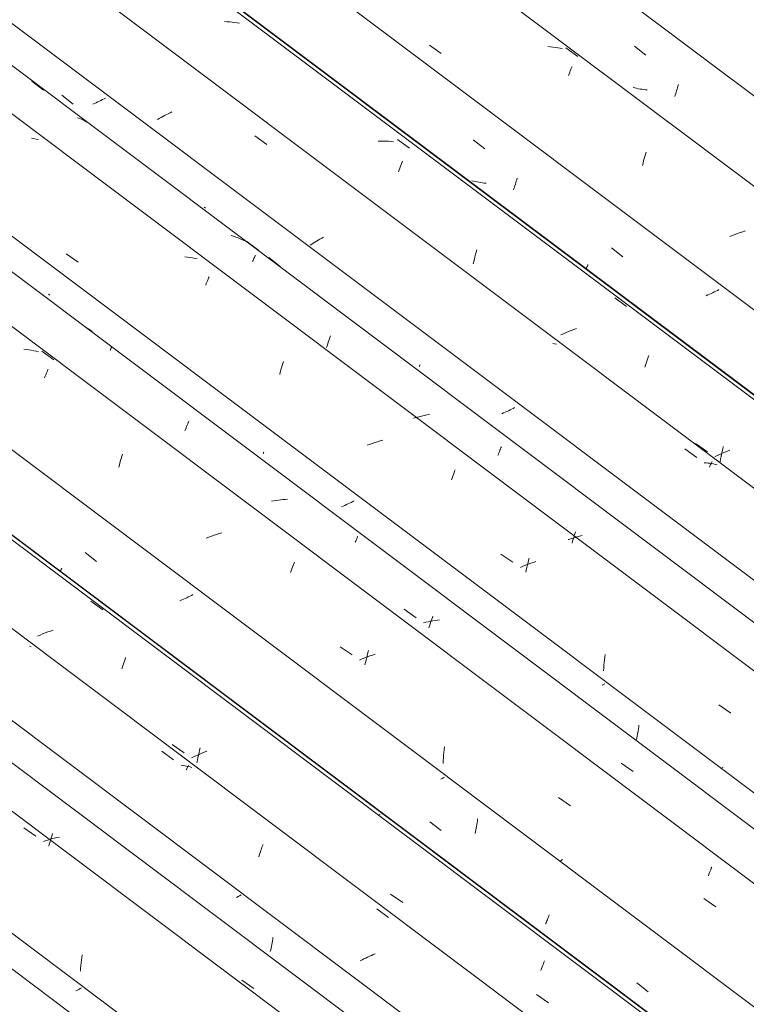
# Model space of a CAD drawing. Header units: metres. Extents: x -15.1 to 0.1, y 4.4 to 14.1.
# Tile 30 of 71: x -7.669 to -7.081, y 8.229 to 9.025. Entities that reach past the tile are written whole.
import ezdxf

# ---------------------------------------------------------------- set-up
doc = ezdxf.new("R2010")
doc.units = ezdxf.units.M
doc.layers.add('A-GLAZ-CWMG', color=7, linetype='Continuous', lineweight=5)

# ---------------------------------------------------------------- blocks, each defined once
blk = doc.blocks.new('FP_12-ISO_01')
at = {"layer": 'A-GLAZ-CWMG', "color": 9, "true_color": 0xc0c0c0}
for p, q in [((-7.62198, 8.24029), (-7.62313, 8.2397)), ((-7.62085, 8.24089), (-7.62198, 8.24029)), ((-7.61974, 8.24148), (-7.62085, 8.24089)), ((-7.61864, 8.24208), (-7.61974, 8.24148))]:
    blk.add_line(p, q, dxfattribs=at)
blk = doc.blocks.new('FP_13-ISO_01')
at = {"layer": 'A-GLAZ-CWMG'}
blk.add_line((-6.47656, 7.48554), (-9.52621, 9.77447), dxfattribs=at)
at = {"layer": 'A-GLAZ-CWMG', "color": 9, "true_color": 0xc0c0c0}
for p, q in [((-7.61845, 8.26668), (-7.61815, 8.26884)), ((-7.6194, 8.25789), (-7.61921, 8.26011)), ((-7.61921, 8.26011), (-7.61898, 8.26231)), ((-7.61898, 8.26231), (-7.61873, 8.2645)), ((-7.61873, 8.2645), (-7.61845, 8.26668)), ((-7.61957, 8.25567), (-7.6194, 8.25789))]:
    blk.add_line(p, q, dxfattribs=at)
blk = doc.blocks.new('FP_14-ISO_01')
at = {"layer": 'A-GLAZ-CWMG', "color": 9, "true_color": 0xc0c0c0}
for p, q in [((-7.49211, 8.31586), (-7.49338, 8.3152)), ((-7.49088, 8.31652), (-7.49211, 8.31586)), ((-7.48966, 8.31718), (-7.49088, 8.31652)), ((-7.46514, 8.27562), (-7.46486, 8.27705)), ((-7.46486, 8.27705), (-7.4646, 8.27851)), ((-7.4646, 8.27851), (-7.46435, 8.27998)), ((-7.46435, 8.27998), (-7.46412, 8.28146)), ((-7.46412, 8.28146), (-7.46391, 8.28295)), ((-7.46604, 8.2714), (-7.46573, 8.27279)), ((-7.46573, 8.27279), (-7.46542, 8.27419)), ((-7.46542, 8.27419), (-7.46514, 8.27562))]:
    blk.add_line(p, q, dxfattribs=at)
blk = doc.blocks.new('FP_15-ISO_01')
at = {"layer": 'A-GLAZ-CWMG'}
blk.add_line((-6.36399, 7.54867), (-9.41495, 9.83858), dxfattribs=at)
at = {"layer": 'A-GLAZ-CWMG', "color": 9, "true_color": 0xc0c0c0}
for p, q in [((-7.65928, 8.51778), (-7.66071, 8.51817)), ((-7.55371, 8.43336), (-7.54416, 8.42637)), ((-7.53671, 8.42189), (-7.53822, 8.42207)), ((-7.5352, 8.42166), (-7.53671, 8.42189)), ((-7.53372, 8.42139), (-7.5352, 8.42166)), ((-7.53398, 8.41841), (-7.53365, 8.41912)), ((-7.53225, 8.42109), (-7.53372, 8.42139)), ((-7.53365, 8.41912), (-7.53334, 8.41979)), ((-7.53334, 8.41979), (-7.53304, 8.42042)), ((-7.53304, 8.42042), (-7.53275, 8.42102)), ((-7.53275, 8.42102), (-7.53249, 8.42157)), ((-7.53249, 8.42157), (-7.53224, 8.42208)), ((-7.5308, 8.42074), (-7.53225, 8.42109)), ((-7.52938, 8.42035), (-7.5308, 8.42074)), ((-7.47323, 8.35454), (-7.4728, 8.35576)), ((-7.4728, 8.35576), (-7.47238, 8.35694)), ((-7.47238, 8.35694), (-7.47195, 8.35809)), ((-7.47534, 8.34801), (-7.47493, 8.34937)), ((-7.47493, 8.34937), (-7.47451, 8.35071)), ((-7.47451, 8.35071), (-7.47409, 8.35201)), ((-7.47409, 8.35201), (-7.47366, 8.35329)), ((-7.47366, 8.35329), (-7.47323, 8.35454)), ((-7.38006, 8.3061), (-7.37051, 8.29909)), ((-7.38438, 8.26834), (-7.38592, 8.26765)), ((-7.38284, 8.269), (-7.38438, 8.26834)), ((-7.38128, 8.26964), (-7.38284, 8.269)), ((-7.39189, 8.26474), (-7.39334, 8.26397)), ((-7.39042, 8.26549), (-7.39189, 8.26474)), ((-7.38894, 8.26623), (-7.39042, 8.26549)), ((-7.38743, 8.26695), (-7.38894, 8.26623)), ((-7.38592, 8.26765), (-7.38743, 8.26695))]:
    blk.add_line(p, q, dxfattribs=at)
blk = doc.blocks.new('FP_16-ISO_01')
at = {"layer": 'A-GLAZ-CWMG', "color": 9, "true_color": 0xc0c0c0}
blk.add_line((-7.37732, 8.38245), (-7.37834, 8.38188), dxfattribs=at)
blk = doc.blocks.new('Rectangular Mullion - Telha Fibrocimento - Ondulada-1909083-ISO_01')
at = {"layer": 'A-GLAZ-CWMG'}
for p, q in [((-6.30385, 7.5788), (-9.35826, 9.8713)), ((-6.30164, 7.57753), (-9.35797, 9.87147)), ((-6.41596, 7.51325), (-9.47099, 9.80622)), ((-6.54532, 7.43847), (-9.60042, 9.73149))]:
    blk.add_line(p, q, dxfattribs=at)
for name in ['FP_15-ISO_01', 'FP_13-ISO_01', 'FP_16-ISO_01', 'FP_14-ISO_01', 'FP_12-ISO_01']:
    blk.add_blockref(name, (0, 0), dxfattribs=at)
blk = doc.blocks.new('FP_25-ISO_01')
at = {"layer": 'A-GLAZ-CWMG'}
blk.add_line((-6.57068, 7.42856), (-9.62222, 9.71891), dxfattribs=at)
blk = doc.blocks.new('FP_27-ISO_01')
at = {"layer": 'A-GLAZ-CWMG'}
blk.add_line((-6.4463, 7.50185), (-9.49672, 9.79136), dxfattribs=at)
at = {"layer": 'A-GLAZ-CWMG', "color": 9, "true_color": 0xc0c0c0}
for p, q in [((-7.66514, 8.37138), (-7.65545, 8.36463)), ((-7.64336, 8.3627), (-7.6429, 8.36416)), ((-7.6429, 8.36416), (-7.64244, 8.36559)), ((-7.64244, 8.36559), (-7.64197, 8.36699)), ((-7.6387, 8.36356), (-7.64086, 8.36303)), ((-7.63654, 8.36403), (-7.6387, 8.36356)), ((-7.6473, 8.36119), (-7.64944, 8.3605)), ((-7.64516, 8.36185), (-7.6473, 8.36119)), ((-7.64517, 8.35657), (-7.64472, 8.35814)), ((-7.64301, 8.36246), (-7.64516, 8.36185)), ((-7.64472, 8.35814), (-7.64428, 8.35969)), ((-7.64428, 8.35969), (-7.64382, 8.36121)), ((-7.64382, 8.36121), (-7.64336, 8.3627)), ((-7.64086, 8.36303), (-7.64301, 8.36246)), ((-7.48903, 8.24833), (-7.47934, 8.24154))]:
    blk.add_line(p, q, dxfattribs=at)
blk = doc.blocks.new('FP_29-ISO_01')
at = {"layer": 'A-GLAZ-CWMG'}
blk.add_line((-6.3123, 7.58151), (-9.44478, 9.93261), dxfattribs=at)
at = {"layer": 'A-GLAZ-CWMG', "color": 9, "true_color": 0xc0c0c0}
for p, q in [((-7.61105, 8.55468), (-7.60141, 8.5476)), ((-7.64376, 8.53053), (-7.64587, 8.52976)), ((-7.64164, 8.53127), (-7.64376, 8.53053)), ((-7.65213, 8.52725), (-7.65419, 8.52635)), ((-7.65006, 8.52812), (-7.65213, 8.52725)), ((-7.64797, 8.52895), (-7.65006, 8.52812)), ((-7.64587, 8.52976), (-7.64797, 8.52895)), ((-7.58401, 8.50623), (-7.58348, 8.50771)), ((-7.58348, 8.50771), (-7.58297, 8.50915)), ((-7.58612, 8.4999), (-7.58559, 8.50155)), ((-7.58559, 8.50155), (-7.58506, 8.50315)), ((-7.58506, 8.50315), (-7.58453, 8.50471)), ((-7.58453, 8.50471), (-7.58401, 8.50623)), ((-7.54542, 8.43874), (-7.53572, 8.4321)), ((-7.52322, 8.43415), (-7.52274, 8.43608)), ((-7.52767, 8.429), (-7.52969, 8.42804)), ((-7.52563, 8.42992), (-7.52767, 8.429)), ((-7.52358, 8.43082), (-7.52563, 8.42992)), ((-7.52496, 8.42613), (-7.52455, 8.42818)), ((-7.52455, 8.42818), (-7.52412, 8.43019)), ((-7.52412, 8.43019), (-7.52368, 8.43218)), ((-7.52368, 8.43218), (-7.52322, 8.43415)), ((-7.52151, 8.43169), (-7.52358, 8.43082)), ((-7.51942, 8.43252), (-7.52151, 8.43169)), ((-7.51732, 8.43333), (-7.51942, 8.43252)), ((-7.52536, 8.42407), (-7.52496, 8.42613)), ((-7.3688, 8.31777), (-7.35907, 8.3111)), ((-7.24639, 8.25904), (-7.24588, 8.26036)), ((-7.24588, 8.26036), (-7.24539, 8.26165)), ((-7.24539, 8.26165), (-7.24491, 8.26289)), ((-7.24491, 8.26289), (-7.24443, 8.26408)), ((-7.24741, 8.25624), (-7.2469, 8.25766)), ((-7.2469, 8.25766), (-7.24639, 8.25904)), ((-7.25086, 8.23674), (-7.24113, 8.23004))]:
    blk.add_line(p, q, dxfattribs=at)
blk = doc.blocks.new('FP_30-ISO_01')
at = {"layer": 'A-GLAZ-CWMG', "color": 9, "true_color": 0xc0c0c0}
for p, q in [((-7.61575, 8.59404), (-7.60655, 8.58684)), ((-7.6358, 8.57872), (-7.63565, 8.57909)), ((-7.63565, 8.57909), (-7.63547, 8.57949)), ((-7.63547, 8.57949), (-7.63528, 8.57992)), ((-7.63528, 8.57992), (-7.63507, 8.58039)), ((-7.63507, 8.58039), (-7.63484, 8.5809)), ((-7.63484, 8.5809), (-7.63459, 8.58145)), ((-7.53767, 8.55563), (-7.53904, 8.55505)), ((-7.53631, 8.55622), (-7.53767, 8.55563)), ((-7.53498, 8.55683), (-7.53631, 8.55622)), ((-7.53365, 8.55744), (-7.53498, 8.55683)), ((-7.53235, 8.55805), (-7.53365, 8.55744)), ((-7.53107, 8.55868), (-7.53235, 8.55805)), ((-7.52981, 8.55931), (-7.53107, 8.55868)), ((-7.52857, 8.55994), (-7.52981, 8.55931)), ((-7.32718, 8.4114), (-7.32815, 8.41088)), ((-7.32624, 8.41191), (-7.32718, 8.4114)), ((-7.3253, 8.41242), (-7.32624, 8.41191)), ((-7.33705, 8.37634), (-7.32786, 8.36917)), ((-7.29967, 8.37122), (-7.29941, 8.37267)), ((-7.29941, 8.37267), (-7.29917, 8.37414)), ((-7.29917, 8.37414), (-7.29894, 8.37562)), ((-7.29894, 8.37562), (-7.29873, 8.37711)), ((-7.29873, 8.37711), (-7.29853, 8.37861)), ((-7.30053, 8.36696), (-7.30023, 8.36836)), ((-7.30023, 8.36836), (-7.29995, 8.36978)), ((-7.29995, 8.36978), (-7.29967, 8.37122)), ((-7.24137, 8.29912), (-7.241, 8.30012)), ((-7.241, 8.30012), (-7.24062, 8.30116)), ((-7.24351, 8.29376), (-7.24317, 8.29457)), ((-7.24317, 8.29457), (-7.24282, 8.29541)), ((-7.24282, 8.29541), (-7.24247, 8.29629)), ((-7.24247, 8.29629), (-7.24211, 8.2972)), ((-7.24211, 8.2972), (-7.24174, 8.29814)), ((-7.24174, 8.29814), (-7.24137, 8.29912)), ((-7.16986, 8.24617), (-7.16066, 8.23902))]:
    blk.add_line(p, q, dxfattribs=at)
blk = doc.blocks.new('FP_31-ISO_01')
at = {"layer": 'A-GLAZ-CWMG'}
blk.add_line((-6.18174, 7.6559), (-9.23143, 9.94487), dxfattribs=at)
at = {"layer": 'A-GLAZ-CWMG', "color": 9, "true_color": 0xc0c0c0}
for p, q in [((-7.66315, 8.75801), (-7.66516, 8.75823)), ((-7.66115, 8.75775), (-7.66315, 8.75801)), ((-7.65918, 8.75742), (-7.66115, 8.75775)), ((-7.65723, 8.75704), (-7.65918, 8.75742)), ((-7.65531, 8.75661), (-7.65723, 8.75704)), ((-7.65341, 8.75611), (-7.65531, 8.75661)), ((-7.65073, 8.7568), (-7.64111, 8.74973)), ((-7.64794, 8.73641), (-7.64745, 8.73766)), ((-7.64745, 8.73766), (-7.64697, 8.73886)), ((-7.64697, 8.73886), (-7.6465, 8.74002)), ((-7.6465, 8.74002), (-7.64604, 8.74112)), ((-7.64604, 8.74112), (-7.6456, 8.74217)), ((-7.64844, 8.73512), (-7.64794, 8.73641)), ((-7.58805, 8.66468), (-7.58754, 8.6665)), ((-7.58754, 8.6665), (-7.58702, 8.66829)), ((-7.58702, 8.66829), (-7.58649, 8.67004)), ((-7.58649, 8.67004), (-7.58596, 8.67176)), ((-7.58596, 8.67176), (-7.58543, 8.67343)), ((-7.58856, 8.66282), (-7.58805, 8.66468)), ((-7.51576, 8.60643), (-7.51786, 8.60563)), ((-7.51365, 8.6072), (-7.51576, 8.60643)), ((-7.51152, 8.60793), (-7.51365, 8.6072)), ((-7.50939, 8.60862), (-7.51152, 8.60793)), ((-7.50725, 8.60927), (-7.50939, 8.60862)), ((-7.5051, 8.60988), (-7.50725, 8.60927)), ((-7.44967, 8.57777), (-7.44914, 8.57928)), ((-7.44914, 8.57928), (-7.44861, 8.58073)), ((-7.44861, 8.58073), (-7.44808, 8.58215)), ((-7.44808, 8.58215), (-7.44757, 8.58351)), ((-7.44757, 8.58351), (-7.44706, 8.58483)), ((-7.44706, 8.58483), (-7.44656, 8.58611)), ((-7.40956, 8.51787), (-7.39987, 8.51118)), ((-7.38717, 8.51282), (-7.38667, 8.51466)), ((-7.39178, 8.50797), (-7.39385, 8.5071)), ((-7.3897, 8.50881), (-7.39178, 8.50797)), ((-7.3876, 8.50962), (-7.3897, 8.50881)), ((-7.3891, 8.50512), (-7.38864, 8.50709)), ((-7.38864, 8.50709), (-7.38816, 8.50903)), ((-7.38816, 8.50903), (-7.38767, 8.51094)), ((-7.38767, 8.51094), (-7.38717, 8.51282)), ((-7.38549, 8.5104), (-7.3876, 8.50962)), ((-7.38337, 8.51113), (-7.38549, 8.5104)), ((-7.38124, 8.51183), (-7.38337, 8.51113)), ((-7.38955, 8.50312), (-7.3891, 8.50512)), ((-7.32556, 8.43462), (-7.3253, 8.4368)), ((-7.32636, 8.42577), (-7.3262, 8.428)), ((-7.3262, 8.428), (-7.32602, 8.43022)), ((-7.32602, 8.43022), (-7.3258, 8.43243)), ((-7.3258, 8.43243), (-7.32556, 8.43462)), ((-7.32648, 8.42354), (-7.32636, 8.42577)), ((-7.23324, 8.39601), (-7.22353, 8.38929)), ((-7.23102, 8.34503), (-7.2321, 8.34426)), ((-7.22992, 8.34581), (-7.23102, 8.34503)), ((-7.10964, 8.33874), (-7.1092, 8.33978)), ((-7.11203, 8.33277), (-7.11153, 8.33406)), ((-7.11153, 8.33406), (-7.11104, 8.3353)), ((-7.11104, 8.3353), (-7.11056, 8.3365)), ((-7.11056, 8.3365), (-7.11009, 8.33764)), ((-7.11009, 8.33764), (-7.10964, 8.33874)), ((-7.11557, 8.3144), (-7.10585, 8.30765))]:
    blk.add_line(p, q, dxfattribs=at)
blk = doc.blocks.new('FP_32-ISO_01')
at = {"layer": 'A-GLAZ-CWMG', "color": 9, "true_color": 0xc0c0c0}
for p, q in [((-7.40071, 8.63451), (-7.40199, 8.63388)), ((-7.39946, 8.63514), (-7.40071, 8.63451)), ((-7.39822, 8.63578), (-7.39946, 8.63514)), ((-7.40728, 8.63145), (-7.40864, 8.63086)), ((-7.40593, 8.63204), (-7.40728, 8.63145)), ((-7.40459, 8.63265), (-7.40593, 8.63204)), ((-7.40328, 8.63326), (-7.40459, 8.63265)), ((-7.40199, 8.63388), (-7.40328, 8.63326)), ((-7.19668, 8.48735), (-7.19779, 8.48676)), ((-7.19558, 8.48795), (-7.19668, 8.48735)), ((-7.16873, 8.44998), (-7.16851, 8.45147)), ((-7.16851, 8.45147), (-7.16831, 8.45296)), ((-7.16831, 8.45296), (-7.16812, 8.45447)), ((-7.17007, 8.44277), (-7.16978, 8.44418)), ((-7.16978, 8.44418), (-7.16949, 8.44561)), ((-7.16949, 8.44561), (-7.16922, 8.44705)), ((-7.16922, 8.44705), (-7.16897, 8.44851)), ((-7.16897, 8.44851), (-7.16873, 8.44998))]:
    blk.add_line(p, q, dxfattribs=at)
blk = doc.blocks.new('FP_33-ISO_01')
at = {"layer": 'A-GLAZ-CWMG'}
blk.add_line((-6.05228, 7.7305), (-9.10193, 10.01943), dxfattribs=at)
at = {"layer": 'A-GLAZ-CWMG', "color": 9, "true_color": 0xc0c0c0}
for p, q in [((-7.65718, 8.92858), (-7.65914, 8.92895)), ((-7.65525, 8.92816), (-7.65718, 8.92858)), ((-7.65335, 8.92767), (-7.65525, 8.92816)), ((-7.63097, 8.8353), (-7.62134, 8.82865)), ((-7.53302, 8.8327), (-7.53503, 8.83294)), ((-7.53103, 8.83241), (-7.53302, 8.8327)), ((-7.52907, 8.83206), (-7.53103, 8.83241)), ((-7.52713, 8.83166), (-7.52907, 8.83206)), ((-7.52522, 8.83119), (-7.52713, 8.83166)), ((-7.51829, 8.80998), (-7.51779, 8.81125)), ((-7.51779, 8.81125), (-7.5173, 8.81248)), ((-7.5173, 8.81248), (-7.51682, 8.81366)), ((-7.51682, 8.81366), (-7.51636, 8.81479)), ((-7.51636, 8.81479), (-7.51591, 8.81587)), ((-7.51591, 8.81587), (-7.51547, 8.8169)), ((-7.45641, 8.74501), (-7.45587, 8.74671)), ((-7.45587, 8.74671), (-7.45534, 8.74837)), ((-7.45848, 8.73782), (-7.45798, 8.73967)), ((-7.45798, 8.73967), (-7.45746, 8.74149)), ((-7.45746, 8.74149), (-7.45694, 8.74327)), ((-7.45694, 8.74327), (-7.45641, 8.74501)), ((-7.38364, 8.68215), (-7.38575, 8.68139)), ((-7.38151, 8.68286), (-7.38364, 8.68215)), ((-7.37937, 8.68355), (-7.38151, 8.68286)), ((-7.37723, 8.68419), (-7.37937, 8.68355)), ((-7.37508, 8.68479), (-7.37723, 8.68419)), ((-7.38575, 8.68139), (-7.38786, 8.6806)), ((-7.3181, 8.65694), (-7.31758, 8.65829)), ((-7.31758, 8.65829), (-7.31707, 8.6596)), ((-7.31707, 8.6596), (-7.31657, 8.66086)), ((-7.31968, 8.6526), (-7.31915, 8.65409)), ((-7.31915, 8.65409), (-7.31862, 8.65554)), ((-7.31862, 8.65554), (-7.3181, 8.65694)), ((-7.27965, 8.59276), (-7.26997, 8.58606)), ((-7.25776, 8.5858), (-7.25726, 8.58767)), ((-7.25726, 8.58767), (-7.25675, 8.58951)), ((-7.25132, 8.58667), (-7.25346, 8.58598)), ((-7.26188, 8.58284), (-7.26395, 8.58197)), ((-7.2598, 8.58368), (-7.26188, 8.58284)), ((-7.2577, 8.58448), (-7.2598, 8.58368)), ((-7.25965, 8.578), (-7.2592, 8.57999)), ((-7.2592, 8.57999), (-7.25874, 8.58196)), ((-7.25874, 8.58196), (-7.25826, 8.58389)), ((-7.25826, 8.58389), (-7.25776, 8.5858)), ((-7.25558, 8.58525), (-7.2577, 8.58448)), ((-7.25346, 8.58598), (-7.25558, 8.58525)), ((-7.1962, 8.50504), (-7.19599, 8.50725)), ((-7.19599, 8.50725), (-7.19574, 8.50945)), ((-7.19574, 8.50945), (-7.19547, 8.51163)), ((-7.19667, 8.49836), (-7.19654, 8.50059)), ((-7.19654, 8.50059), (-7.19639, 8.50282)), ((-7.19639, 8.50282), (-7.1962, 8.50504)), ((-7.10345, 8.47075), (-7.09376, 8.46402)), ((-7.10016, 8.42054), (-7.10182, 8.41936))]:
    blk.add_line(p, q, dxfattribs=at)
blk = doc.blocks.new('FP_34-ISO_01')
at = {"layer": 'A-GLAZ-CWMG', "color": 9, "true_color": 0xc0c0c0}
for p, q in [((-7.63458, 8.96353), (-7.62537, 8.95631)), ((-7.60043, 8.96063), (-7.60165, 8.95999)), ((-7.59923, 8.96127), (-7.60043, 8.96063)), ((-7.60807, 8.95687), (-7.60941, 8.95627)), ((-7.60675, 8.95748), (-7.60807, 8.95687)), ((-7.60544, 8.9581), (-7.60675, 8.95748)), ((-7.60416, 8.95872), (-7.60544, 8.9581)), ((-7.60289, 8.95935), (-7.60416, 8.95872)), ((-7.60165, 8.95999), (-7.60289, 8.95935)), ((-7.46715, 8.83233), (-7.45795, 8.82512)), ((-7.2776, 8.70677), (-7.27896, 8.70618)), ((-7.27625, 8.70737), (-7.2776, 8.70677)), ((-7.27493, 8.70797), (-7.27625, 8.70737)), ((-7.27362, 8.70859), (-7.27493, 8.70797)), ((-7.27233, 8.70921), (-7.27362, 8.70859)), ((-7.27106, 8.70984), (-7.27233, 8.70921)), ((-7.26981, 8.71048), (-7.27106, 8.70984)), ((-7.26858, 8.71111), (-7.26981, 8.71048))]:
    blk.add_line(p, q, dxfattribs=at)
blk = doc.blocks.new('FP_35-ISO_01')
at = {"layer": 'A-GLAZ-CWMG'}
blk.add_line((-5.93971, 7.79363), (-8.99066, 10.08354), dxfattribs=at)
at = {"layer": 'A-GLAZ-CWMG', "color": 9, "true_color": 0xc0c0c0}
for p, q in [((-7.55575, 8.94474), (-7.55713, 8.94393)), ((-7.55435, 8.94553), (-7.55575, 8.94474)), ((-7.55294, 8.94632), (-7.55435, 8.94553)), ((-7.5515, 8.94709), (-7.55294, 8.94632)), ((-7.55004, 8.94785), (-7.5515, 8.94709)), ((-7.54856, 8.9486), (-7.55004, 8.94785)), ((-7.54706, 8.94932), (-7.54856, 8.9486)), ((-7.54555, 8.95003), (-7.54706, 8.94932)), ((-7.47852, 8.93072), (-7.46896, 8.92378)), ((-7.42311, 8.84889), (-7.42453, 8.84811)), ((-7.43257, 8.8432), (-7.43382, 8.84237)), ((-7.43129, 8.84404), (-7.43257, 8.8432)), ((-7.42998, 8.84486), (-7.43129, 8.84404)), ((-7.42866, 8.84569), (-7.42998, 8.84486)), ((-7.4273, 8.8465), (-7.42866, 8.84569)), ((-7.42593, 8.84731), (-7.4273, 8.8465)), ((-7.42453, 8.84811), (-7.42593, 8.84731)), ((-7.23624, 8.76266), (-7.2377, 8.76298)), ((-7.2348, 8.76229), (-7.23624, 8.76266)), ((-7.13091, 8.67783), (-7.12136, 8.67086)), ((-7.11388, 8.66644), (-7.11542, 8.66656)), ((-7.11236, 8.66628), (-7.11388, 8.66644)), ((-7.11084, 8.66608), (-7.11236, 8.66628)), ((-7.10935, 8.66583), (-7.11084, 8.66608)), ((-7.10987, 8.66572), (-7.10957, 8.66634)), ((-7.10957, 8.66634), (-7.10929, 8.66691)), ((-7.10787, 8.66555), (-7.10935, 8.66583)), ((-7.10929, 8.66691), (-7.10903, 8.66745)), ((-7.1112, 8.66287), (-7.11084, 8.66364)), ((-7.11084, 8.66364), (-7.1105, 8.66438)), ((-7.1105, 8.66438), (-7.11018, 8.66507)), ((-7.11018, 8.66507), (-7.10987, 8.66572)), ((-7.10641, 8.66522), (-7.10787, 8.66555)), ((-7.10497, 8.66485), (-7.10641, 8.66522))]:
    blk.add_line(p, q, dxfattribs=at)
blk = doc.blocks.new('Rectangular Mullion - Telha Fibrocimento - Ondulada-V20-ISO_01')
at = {"layer": 'A-GLAZ-CWMG'}
for p, q in [((-5.87957, 7.82376), (-8.93398, 10.11626)), ((-5.87736, 7.82249), (-8.93369, 10.11643)), ((-5.99168, 7.75821), (-9.04671, 10.05118)), ((-6.12104, 7.68343), (-9.17614, 9.97645)), ((-6.25109, 7.60817), (-9.30633, 9.90129))]:
    blk.add_line(p, q, dxfattribs=at)
for name in ['FP_35-ISO_01', 'FP_33-ISO_01', 'FP_34-ISO_01', 'FP_31-ISO_01', 'FP_29-ISO_01', 'FP_32-ISO_01', 'FP_30-ISO_01', 'FP_27-ISO_01', 'FP_25-ISO_01']:
    blk.add_blockref(name, (0, 0), dxfattribs=at)
blk = doc.blocks.new('FP_44-ISO_01')
at = {"layer": 'A-GLAZ-CWMG'}
blk.add_line((-6.1464, 7.67352), (-9.19794, 9.96387), dxfattribs=at)
at = {"layer": 'A-GLAZ-CWMG', "color": 9, "true_color": 0xc0c0c0}
for p, q in [((-7.61279, 8.77446), (-7.61419, 8.77529)), ((-7.61142, 8.77358), (-7.61279, 8.77446)), ((-7.61009, 8.77266), (-7.61142, 8.77358)), ((-7.59558, 8.75714), (-7.59533, 8.75768)), ((-7.59533, 8.75768), (-7.59511, 8.75818)), ((-7.59511, 8.75818), (-7.59491, 8.75864)), ((-7.59491, 8.75864), (-7.59474, 8.75905)), ((-7.59474, 8.75905), (-7.59459, 8.75942)), ((-7.59459, 8.75942), (-7.59446, 8.75975)), ((-7.59446, 8.75975), (-7.59436, 8.76003)), ((-7.53326, 8.69689), (-7.53282, 8.69795)), ((-7.53282, 8.69795), (-7.5324, 8.69897)), ((-7.5324, 8.69897), (-7.53198, 8.69995)), ((-7.53507, 8.69225), (-7.53461, 8.69347)), ((-7.53461, 8.69347), (-7.53415, 8.69465)), ((-7.53415, 8.69465), (-7.5337, 8.69579)), ((-7.5337, 8.69579), (-7.53326, 8.69689)), ((-7.46316, 8.63581), (-7.46501, 8.63548)), ((-7.46132, 8.6361), (-7.46316, 8.63581)), ((-7.45947, 8.63635), (-7.46132, 8.6361)), ((-7.45763, 8.63657), (-7.45947, 8.63635)), ((-7.4558, 8.63674), (-7.45763, 8.63657)), ((-7.45398, 8.63687), (-7.4558, 8.63674)), ((-7.45216, 8.63695), (-7.45398, 8.63687)), ((-7.39739, 8.60229), (-7.39702, 8.60311)), ((-7.39702, 8.60311), (-7.39667, 8.60389)), ((-7.39667, 8.60389), (-7.39634, 8.60462)), ((-7.39634, 8.60462), (-7.39603, 8.60531)), ((-7.39603, 8.60531), (-7.39574, 8.60596)), ((-7.39574, 8.60596), (-7.39546, 8.60657)), ((-7.39546, 8.60657), (-7.39521, 8.60713)), ((-7.35777, 8.5481), (-7.34813, 8.54128)), ((-7.33473, 8.5387), (-7.33658, 8.53836)), ((-7.33648, 8.53743), (-7.336, 8.53878)), ((-7.336, 8.53878), (-7.33553, 8.54008)), ((-7.33553, 8.54008), (-7.33506, 8.54135)), ((-7.33506, 8.54135), (-7.33459, 8.54259)), ((-7.33288, 8.53901), (-7.33473, 8.5387)), ((-7.33103, 8.53928), (-7.33288, 8.53901)), ((-7.32919, 8.53951), (-7.33103, 8.53928)), ((-7.34028, 8.53755), (-7.34213, 8.5371)), ((-7.33843, 8.53797), (-7.34028, 8.53755)), ((-7.33658, 8.53836), (-7.33843, 8.53797)), ((-7.33789, 8.5332), (-7.33742, 8.53464)), ((-7.33742, 8.53464), (-7.33695, 8.53606)), ((-7.33695, 8.53606), (-7.33648, 8.53743)), ((-7.18236, 8.42382), (-7.17271, 8.41696))]:
    blk.add_line(p, q, dxfattribs=at)
blk = doc.blocks.new('FP_45-ISO_01')
at = {"layer": 'A-GLAZ-CWMG', "color": 9, "true_color": 0xc0c0c0}
for p, q in [((-7.64428, 8.80195), (-7.64545, 8.80276)), ((-7.47178, 8.674), (-7.47162, 8.67437)), ((-7.47162, 8.67437), (-7.47143, 8.67479)), ((-7.47143, 8.67479), (-7.47122, 8.67526))]:
    blk.add_line(p, q, dxfattribs=at)
blk = doc.blocks.new('FP_46-ISO_01')
at = {"layer": 'A-GLAZ-CWMG'}
blk.add_line((-6.02202, 7.74681), (-9.07244, 10.03632), dxfattribs=at)
at = {"layer": 'A-GLAZ-CWMG', "color": 9, "true_color": 0xc0c0c0}
for p, q in [((-7.65881, 8.97485), (-7.64923, 8.96775)), ((-7.61997, 8.94461), (-7.62177, 8.94531)), ((-7.61821, 8.94385), (-7.61997, 8.94461)), ((-7.61649, 8.94304), (-7.61821, 8.94385)), ((-7.6148, 8.94216), (-7.61649, 8.94304)), ((-7.61315, 8.94123), (-7.6148, 8.94216)), ((-7.61154, 8.94024), (-7.61315, 8.94123)), ((-7.49577, 8.84951), (-7.49764, 8.85005)), ((-7.49392, 8.84891), (-7.49577, 8.84951)), ((-7.49211, 8.84825), (-7.49392, 8.84891)), ((-7.49032, 8.84753), (-7.49211, 8.84825)), ((-7.48858, 8.84675), (-7.49032, 8.84753)), ((-7.48687, 8.84591), (-7.48858, 8.84675)), ((-7.48491, 8.84533), (-7.47537, 8.83818)), ((-7.47892, 8.83229), (-7.4786, 8.83301)), ((-7.4786, 8.83301), (-7.4783, 8.83368)), ((-7.4783, 8.83368), (-7.47802, 8.83432)), ((-7.48034, 8.82903), (-7.47996, 8.8299)), ((-7.47996, 8.8299), (-7.4796, 8.83074)), ((-7.4796, 8.83074), (-7.47925, 8.83154)), ((-7.47925, 8.83154), (-7.47892, 8.83229)), ((-7.42014, 8.76108), (-7.41968, 8.76249)), ((-7.41968, 8.76249), (-7.41921, 8.76388)), ((-7.41921, 8.76388), (-7.41874, 8.76523)), ((-7.41874, 8.76523), (-7.41828, 8.76655)), ((-7.41828, 8.76655), (-7.41781, 8.76784)), ((-7.41781, 8.76784), (-7.41735, 8.76909)), ((-7.42061, 8.75963), (-7.42014, 8.76108)), ((-7.33736, 8.70566), (-7.33951, 8.70525)), ((-7.34814, 8.70314), (-7.35028, 8.7025)), ((-7.34599, 8.70373), (-7.34814, 8.70314)), ((-7.34383, 8.70428), (-7.34599, 8.70373)), ((-7.34167, 8.70479), (-7.34383, 8.70428)), ((-7.33951, 8.70525), (-7.34167, 8.70479)), ((-7.28171, 8.67357), (-7.28128, 8.67463)), ((-7.28128, 8.67463), (-7.28086, 8.67566)), ((-7.28086, 8.67566), (-7.28045, 8.67665)), ((-7.28045, 8.67665), (-7.28005, 8.6776)), ((-7.28005, 8.6776), (-7.27966, 8.67851)), ((-7.27966, 8.67851), (-7.27929, 8.67938)), ((-7.28215, 8.67246), (-7.28171, 8.67357)), ((-7.21993, 8.60916), (-7.21946, 8.6106)), ((-7.22477, 8.60457), (-7.22533, 8.60437)), ((-7.22263, 8.60527), (-7.22477, 8.60457)), ((-7.22049, 8.60594), (-7.22263, 8.60527)), ((-7.22219, 8.60149), (-7.22175, 8.60308)), ((-7.22175, 8.60308), (-7.2213, 8.60464)), ((-7.2213, 8.60464), (-7.22085, 8.60617)), ((-7.22085, 8.60617), (-7.22039, 8.60768)), ((-7.21835, 8.60656), (-7.22049, 8.60594)), ((-7.22039, 8.60768), (-7.21993, 8.60916)), ((-7.21619, 8.60714), (-7.21835, 8.60656)), ((-7.21404, 8.60767), (-7.21619, 8.60714))]:
    blk.add_line(p, q, dxfattribs=at)
blk = doc.blocks.new('FP_47-ISO_01')
at = {"layer": 'A-GLAZ-CWMG', "color": 9, "true_color": 0xc0c0c0}
for p, q in [((-7.51831, 8.87227), (-7.51944, 8.87307)), ((-7.34523, 8.74535), (-7.34503, 8.74579)), ((-7.3457, 8.74426), (-7.34556, 8.74459)), ((-7.34556, 8.74459), (-7.34541, 8.74495)), ((-7.34541, 8.74495), (-7.34523, 8.74535))]:
    blk.add_line(p, q, dxfattribs=at)
blk = doc.blocks.new('FP_48-ISO_01')
at = {"layer": 'A-GLAZ-CWMG'}
blk.add_line((-5.88802, 7.82646), (-9.0205, 10.17757), dxfattribs=at)
at = {"layer": 'A-GLAZ-CWMG', "color": 9, "true_color": 0xc0c0c0}
for p, q in [((-7.50088, 9.02294), (-7.50295, 9.023)), ((-7.49883, 9.02283), (-7.50088, 9.02294)), ((-7.4968, 9.02267), (-7.49883, 9.02283)), ((-7.49479, 9.02245), (-7.4968, 9.02267)), ((-7.4928, 9.02218), (-7.49479, 9.02245)), ((-7.49083, 9.02186), (-7.4928, 9.02218)), ((-7.37666, 8.92648), (-7.37875, 8.92643)), ((-7.37457, 8.92648), (-7.37666, 8.92648)), ((-7.37251, 8.92643), (-7.37457, 8.92648)), ((-7.37046, 8.92633), (-7.37251, 8.92643)), ((-7.36842, 8.92617), (-7.37046, 8.92633)), ((-7.36641, 8.92596), (-7.36842, 8.92617)), ((-7.36324, 8.92768), (-7.35357, 8.92067)), ((-7.3618, 8.90322), (-7.36127, 8.90469)), ((-7.36127, 8.90469), (-7.36075, 8.90612)), ((-7.36075, 8.90612), (-7.36024, 8.9075)), ((-7.36024, 8.9075), (-7.35973, 8.90884)), ((-7.35973, 8.90884), (-7.35923, 8.91013)), ((-7.36233, 8.90171), (-7.3618, 8.90322)), ((-7.30115, 8.83113), (-7.30068, 8.83306)), ((-7.30068, 8.83306), (-7.30019, 8.83496)), ((-7.30019, 8.83496), (-7.29969, 8.83683)), ((-7.29969, 8.83683), (-7.29919, 8.83867)), ((-7.30206, 8.82718), (-7.30162, 8.82917)), ((-7.30162, 8.82917), (-7.30115, 8.83113)), ((-7.18769, 8.79974), (-7.17805, 8.79267)), ((-7.22911, 8.77083), (-7.23115, 8.7699)), ((-7.22706, 8.77172), (-7.22911, 8.77083)), ((-7.22498, 8.77259), (-7.22706, 8.77172)), ((-7.2229, 8.77342), (-7.22498, 8.77259)), ((-7.22079, 8.77422), (-7.2229, 8.77342)), ((-7.21868, 8.77499), (-7.22079, 8.77422)), ((-7.16325, 8.74373), (-7.16272, 8.74541)), ((-7.16272, 8.74541), (-7.16219, 8.74706)), ((-7.16219, 8.74706), (-7.16166, 8.74866)), ((-7.16166, 8.74866), (-7.16113, 8.75023)), ((-7.16113, 8.75023), (-7.1606, 8.75175)), ((-7.1606, 8.75175), (-7.16007, 8.75323)), ((-7.12249, 8.68205), (-7.11281, 8.67541)), ((-7.10074, 8.6742), (-7.10278, 8.67328)), ((-7.10127, 8.67356), (-7.10084, 8.67558)), ((-7.10084, 8.67558), (-7.1004, 8.67758)), ((-7.09868, 8.6751), (-7.10074, 8.6742)), ((-7.1004, 8.67758), (-7.09994, 8.67955)), ((-7.09661, 8.67597), (-7.09868, 8.6751)), ((-7.09453, 8.6768), (-7.09661, 8.67597)), ((-7.10479, 8.67232), (-7.10679, 8.67135)), ((-7.10278, 8.67328), (-7.10479, 8.67232)), ((-7.10246, 8.66736), (-7.10208, 8.66945)), ((-7.10208, 8.66945), (-7.10169, 8.67152)), ((-7.10169, 8.67152), (-7.10127, 8.67356))]:
    blk.add_line(p, q, dxfattribs=at)
blk = doc.blocks.new('FP_49-ISO_01')
at = {"layer": 'A-GLAZ-CWMG', "color": 9, "true_color": 0xc0c0c0}
for p, q in [((-7.30199, 8.92747), (-7.29277, 8.92026)), ((-7.30173, 8.89409), (-7.30311, 8.89447)), ((-7.30034, 8.89374), (-7.30173, 8.89409)), ((-7.29893, 8.89343), (-7.30034, 8.89374)), ((-7.29751, 8.89315), (-7.29893, 8.89343)), ((-7.29607, 8.89291), (-7.29751, 8.89315)), ((-7.29463, 8.8927), (-7.29607, 8.89291)), ((-7.29317, 8.89252), (-7.29463, 8.8927)), ((-7.2917, 8.89238), (-7.29317, 8.89252)), ((-7.26913, 8.88813), (-7.26876, 8.88925)), ((-7.26876, 8.88925), (-7.26838, 8.89039)), ((-7.26838, 8.89039), (-7.268, 8.89156)), ((-7.268, 8.89156), (-7.26763, 8.89276)), ((-7.26763, 8.89276), (-7.26726, 8.89398)), ((-7.26726, 8.89398), (-7.2669, 8.89523)), ((-7.2669, 8.89523), (-7.26654, 8.89651)), ((-7.26951, 8.88705), (-7.26913, 8.88813)), ((-7.19035, 8.84017), (-7.18115, 8.83297)), ((-7.21026, 8.82451), (-7.21004, 8.82499)), ((-7.21004, 8.82499), (-7.20981, 8.82551)), ((-7.20981, 8.82551), (-7.20956, 8.82607)), ((-7.20956, 8.82607), (-7.2093, 8.82666)), ((-7.2108, 8.82327), (-7.21064, 8.82365)), ((-7.21064, 8.82365), (-7.21046, 8.82406)), ((-7.21046, 8.82406), (-7.21026, 8.82451)), ((-7.11245, 8.8021), (-7.1138, 8.80151)), ((-7.11112, 8.80271), (-7.11245, 8.8021)), ((-7.1098, 8.80333), (-7.11112, 8.80271)), ((-7.10851, 8.80395), (-7.1098, 8.80333)), ((-7.10723, 8.80458), (-7.10851, 8.80395)), ((-7.10598, 8.80521), (-7.10723, 8.80458)), ((-7.10475, 8.80585), (-7.10598, 8.80521)), ((-7.10353, 8.80649), (-7.10475, 8.80585))]:
    blk.add_line(p, q, dxfattribs=at)
blk = doc.blocks.new('FP_50-ISO_01')
at = {"layer": 'A-GLAZ-CWMG'}
blk.add_line((-5.75746, 7.90086), (-8.80715, 10.18983), dxfattribs=at)
at = {"layer": 'A-GLAZ-CWMG', "color": 9, "true_color": 0xc0c0c0}
for p, q in [((-7.33749, 9.00401), (-7.32786, 8.99736)), ((-7.23968, 9.00271), (-7.24171, 9.00289)), ((-7.23767, 9.00248), (-7.23968, 9.00271)), ((-7.23568, 9.00219), (-7.23767, 9.00248)), ((-7.23371, 9.00185), (-7.23568, 9.00219)), ((-7.23177, 9.00145), (-7.23371, 9.00185)), ((-7.22985, 9.001), (-7.23177, 9.00145)), ((-7.22709, 9.00182), (-7.21747, 8.99475)), ((-7.22359, 8.98338), (-7.22311, 8.98457)), ((-7.22311, 8.98457), (-7.22264, 8.9857)), ((-7.22264, 8.9857), (-7.22219, 8.98679)), ((-7.2251, 8.97953), (-7.22459, 8.98086)), ((-7.22459, 8.98086), (-7.22408, 8.98214)), ((-7.22408, 8.98214), (-7.22359, 8.98338)), ((-7.16381, 8.9123), (-7.16328, 8.91408)), ((-7.16328, 8.91408), (-7.16275, 8.91583)), ((-7.16275, 8.91583), (-7.16222, 8.91753)), ((-7.16533, 8.90674), (-7.16483, 8.90863)), ((-7.16483, 8.90863), (-7.16433, 8.91048)), ((-7.16433, 8.91048), (-7.16381, 8.9123)), ((-7.09264, 8.85024), (-7.09473, 8.84941)), ((-7.09053, 8.85103), (-7.09264, 8.85024)), ((-7.08841, 8.85179), (-7.09053, 8.85103)), ((-7.08629, 8.85251), (-7.08841, 8.85179)), ((-7.08415, 8.85319), (-7.08629, 8.85251)), ((-7.08201, 8.85384), (-7.08415, 8.85319))]:
    blk.add_line(p, q, dxfattribs=at)
blk = doc.blocks.new('FP_51-ISO_01')
at = {"layer": 'A-GLAZ-CWMG', "color": 9, "true_color": 0xc0c0c0}
for p, q in [((-7.17168, 9.00308), (-7.16247, 8.99588)), ((-7.17146, 8.96946), (-7.17284, 8.96983)), ((-7.17006, 8.96913), (-7.17146, 8.96946)), ((-7.16865, 8.96883), (-7.17006, 8.96913)), ((-7.16722, 8.96856), (-7.16865, 8.96883)), ((-7.16578, 8.96833), (-7.16722, 8.96856)), ((-7.16433, 8.96813), (-7.16578, 8.96833)), ((-7.13768, 8.96714), (-7.13731, 8.96834)), ((-7.13731, 8.96834), (-7.13694, 8.96957)), ((-7.13694, 8.96957), (-7.13658, 8.97083)), ((-7.13658, 8.97083), (-7.13623, 8.97211)), ((-7.16287, 8.96796), (-7.16433, 8.96813)), ((-7.16139, 8.96783), (-7.16287, 8.96796)), ((-7.13919, 8.96259), (-7.13881, 8.96369)), ((-7.13881, 8.96369), (-7.13843, 8.96481)), ((-7.13843, 8.96481), (-7.13806, 8.96596)), ((-7.13806, 8.96596), (-7.13768, 8.96714))]:
    blk.add_line(p, q, dxfattribs=at)
blk = doc.blocks.new('Rectangular Mullion - Telha Fibrocimento - Ondulada-V40-ISO_01')
at = {"layer": 'A-GLAZ-CWMG'}
for p, q in [((-5.69676, 7.92839), (-8.75186, 10.22141)), ((-5.82681, 7.85313), (-8.88204, 10.14625))]:
    blk.add_line(p, q, dxfattribs=at)
for name in ['FP_50-ISO_01', 'FP_48-ISO_01', 'FP_51-ISO_01', 'FP_49-ISO_01', 'FP_46-ISO_01', 'FP_47-ISO_01', 'FP_44-ISO_01', 'FP_45-ISO_01']:
    blk.add_blockref(name, (0, 0), dxfattribs=at)

msp = doc.modelspace()

# ---------------------------------------------------------------- block references
at = {"layer": 'A-GLAZ-CWMG'}
for name in ['Rectangular Mullion - Telha Fibrocimento - Ondulada-V40-ISO_01', 'Rectangular Mullion - Telha Fibrocimento - Ondulada-V20-ISO_01', 'Rectangular Mullion - Telha Fibrocimento - Ondulada-1909083-ISO_01']:
    msp.add_blockref(name, (0, 0), dxfattribs=at)

doc.saveas('drawing.dxf')
